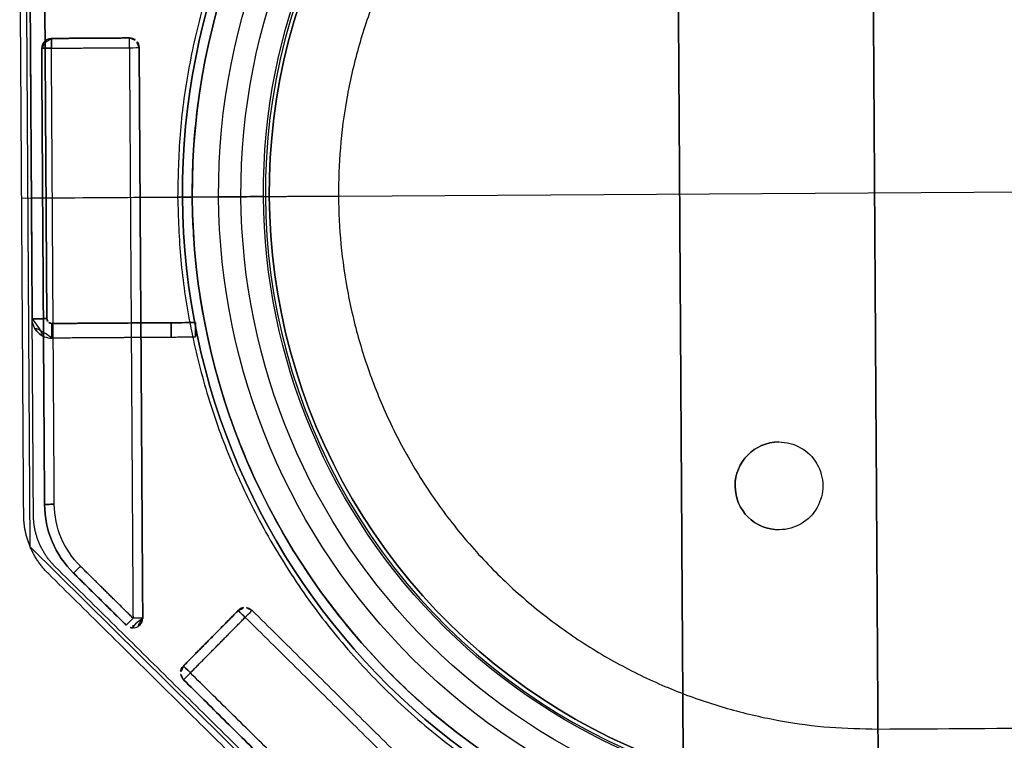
# Model space of a CAD drawing. Header units: metres. Extents: x 7415312 to 7415578, y 5538064 to 5538378.
# Tile 72 of 85: x 7415518.715 to 7415518.917, y 5538302.428 to 5538302.575. Entities that reach past the tile are written whole.
import ezdxf

# ---------------------------------------------------------------- set-up
doc = ezdxf.new("R2010")
doc.units = ezdxf.units.M
doc.header["$MEASUREMENT"] = 0
doc.layers.add('LL_mala_architektura', color=7, linetype='Continuous', lineweight=30, true_color=0x000000)
doc.layers.add('Výchozí$A20 - 3111$Vrstva 01', color=7, linetype='Continuous', true_color=0xe6ce81)
doc.layers.add('Výchozí$A20 - 3111$Vrstva 02', color=254, linetype='Continuous', true_color=0xbebebe)

msp = doc.modelspace()

# ---------------------------------------------------------------- linework, layer by layer
at = {"layer": 'LL_mala_architektura', "elevation": -266.7840000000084}
msp.add_lwpolyline([(7415519.688885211, 5538302.473332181), (7415519.588358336, 5538302.371525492), (7415518.819299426, 5538302.366660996), (7415518.717492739, 5538302.467187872), (7415518.716587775, 5538302.610259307), (7415518.817114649, 5538302.712065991), (7415519.58617356, 5538302.716930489), (7415519.687980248, 5538302.616403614), (7415519.688885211, 5538302.473332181)], dxfattribs=at)
at = {"layer": 'Výchozí$A20 - 3111$Vrstva 01', "extrusion": (0, 0, -1)}
for centre, radius, start, end in [((-7415518.72184479, 5538302.569459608, 266.9160000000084), 0.001999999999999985, 359.6375974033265, 89.63759740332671), ((-7415518.737844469, 5538302.56956081, 266.9160000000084), 0.002, 89.63759740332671, 179.6375974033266), ((-7415518.740436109, 5538302.476031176, 266.9160000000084), 0.01999999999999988, 314.6375985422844, 359.637594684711), ((-7415518.740436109, 5538302.476031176, 266.9140000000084), 0.01799999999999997, 314.6375918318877, 359.6375943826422), ((-7415518.740436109, 5538302.476031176, 267.6740000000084), 0.01799999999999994, 314.6375918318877, 359.6375943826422), ((-7415518.761599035, 5538302.452735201, 266.9160000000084), 0.002, 44.63760221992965, 134.6375644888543), ((-7415518.73858451, 5538302.452563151, 266.9160000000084), 0.002000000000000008, 179.6375974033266, 314.6376022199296), ((-7415518.73858451, 5538302.452563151, 267.6720000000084), 0.002, 179.6375974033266, 269.6375974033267), ((-7415518.73858451, 5538302.452563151, 267.6720000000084), 0.002000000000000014, 269.6375974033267, 314.6376022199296), ((-7415518.750357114, 5538302.441350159, 266.9160000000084), 0.001999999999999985, 314.6376589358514, 44.6375457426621)]:
    msp.add_arc(centre, radius, start, end, dxfattribs=at)
at = {"layer": 'Výchozí$A20 - 3111$Vrstva 01'}
for centre, radius, start, end in [((7415518.72184479, 5538302.569459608, -267.6720000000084), 0.002, 90.36240259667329, 180.3624025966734), ((7415518.737844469, 5538302.56956081, -267.6720000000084), 0.002000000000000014, 0.3624025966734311, 90.36240259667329), ((7415518.740436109, 5538302.476031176, -267.6720000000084), 0.01999999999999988, 180.3624053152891, 225.3624014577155), ((7415518.761599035, 5538302.452735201, -267.6720000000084), 0.002000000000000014, 45.36243551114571, 135.3623977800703), ((7415518.750357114, 5538302.441350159, -267.6720000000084), 0.002, 135.3624542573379, 225.3623410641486)]:
    msp.add_arc(centre, radius, start, end, dxfattribs=at)
at = {"layer": 'Výchozí$A20 - 3111$Vrstva 01', "extrusion": (-0.9999799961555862, -0.006325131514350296, 0)}
for centre, radius, start, end in [((-5491287.650953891, -266.9160000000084, -7450400.875080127), 0.002, 89.99997331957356, 179.9999537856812), ((-5491287.650953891, -267.6720000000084, -7450400.875080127), 0.002, 179.9999537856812, 270.0000266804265), ((-5491287.650953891, -266.9160000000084, -7450400.891080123), 0.002000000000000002, 90, 179.9998777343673)]:
    msp.add_arc(centre, radius, start, end, dxfattribs=at)
at = {"layer": 'Výchozí$A20 - 3111$Vrstva 01', "extrusion": (0.9999799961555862, 0.006325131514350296, 0)}
for centre, radius, start, end in [((5491287.650953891, -267.6720000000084, 7450400.891080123), 0.002, 270, 0.0001222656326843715), ((5491287.533953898, -267.6720000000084, 7450400.891080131), 0.002000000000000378, 179.9999294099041, 224.9999380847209)]:
    msp.add_arc(centre, radius, start, end, dxfattribs=at)
at = {"layer": 'Výchozí$A20 - 3111$Vrstva 01', "extrusion": (0.006325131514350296, -0.9999799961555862, 0)}
for centre, radius, start, end in [((7450400.875080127, -266.9160000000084, -5491287.650953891), 0.001999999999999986, 90, 179.9999466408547), ((7450400.875080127, -267.6720000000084, -5491287.650953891), 0.002, 179.9999466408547, 270), ((7450400.891080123, -267.6720000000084, -5491287.650953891), 0.002, 270.0000800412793, 7.059009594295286e-05), ((7450400.875080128, -266.9160000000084, -5491287.557409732), 0.002, 89.99991995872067, 179.9999199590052), ((7450400.875080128, -267.6720000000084, -5491287.557409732), 0.002, 179.9999199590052, 270.0000800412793), ((7450400.891080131, -266.9160000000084, -5491287.533953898), 0.002, 8.437253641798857e-05, 89.99983991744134)]:
    msp.add_arc(centre, radius, start, end, dxfattribs=at)
at = {"layer": 'Výchozí$A20 - 3111$Vrstva 01', "extrusion": (-0.006325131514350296, 0.9999799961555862, 0)}
for centre, start, end in [((-7450400.891080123, -266.9160000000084, 5491287.650953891), 90.00008004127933, 179.9999294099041), ((-7450400.891080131, -267.6720000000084, 5491287.533953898), 179.9999156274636, 269.9998399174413)]:
    msp.add_arc(centre, 0.002, start, end, dxfattribs=at)
at = {"layer": 'Výchozí$A20 - 3111$Vrstva 01', "extrusion": (-0.7115651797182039, 0.7026200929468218, 4.383992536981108e-15)}
msp.add_arc((-9151155.645345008, -266.9159999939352, -1385302.32476549), 0.002, 0.0001148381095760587, 90.00005336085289, dxfattribs=at)
at = {"layer": 'Výchozí$A20 - 3111$Vrstva 01', "extrusion": (0.7115651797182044, -0.702620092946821, 5.036562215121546e-15)}
msp.add_arc((9151155.645345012, -267.6720000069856, 1385302.3247655), 0.002, 179.9998626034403, 270.0001067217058, dxfattribs=at)
at = {"layer": 'Výchozí$A20 - 3111$Vrstva 01', "extrusion": (0.7026200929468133, 0.7115651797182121, 1.040834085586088e-16)}
msp.add_arc((-1385302.356192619, -267.6720000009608, 9151155.66163789), 0.002, 270.0000667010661, 0.0001017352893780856, dxfattribs=at)
at = {"layer": 'Výchozí$A20 - 3111$Vrstva 01', "extrusion": (-0.7026200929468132, -0.7115651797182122, -1.040834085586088e-16)}
msp.add_arc((1385302.356192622, -266.9160000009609, -9151155.661637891), 0.002000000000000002, 90.00004002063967, 179.999859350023, dxfattribs=at)
at = {"layer": 'Výchozí$A20 - 3111$Vrstva 01', "extrusion": (0.7115651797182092, -0.702620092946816, -8.673617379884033e-17)}
for centre, start, end in [((9151155.661637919, -267.6719999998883, 1385302.356192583), 270.0002668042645, 0.0001116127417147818), ((9151155.645637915, -267.6719999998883, 1385302.356192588), 179.9999104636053, 270.0001067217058)]:
    msp.add_arc(centre, 0.002, start, end, dxfattribs=at)
at = {"layer": 'Výchozí$A20 - 3111$Vrstva 01', "extrusion": (-0.7115651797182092, 0.702620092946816, 8.673617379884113e-17)}
msp.add_arc((-9151155.661637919, -266.9159999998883, -1385302.356192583), 0.002, 90.00026680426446, 179.9998883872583, dxfattribs=at)
at = {"layer": 'Výchozí$A20 - 3111$Vrstva 01', "extrusion": (-0.7115651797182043, 0.7026200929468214, 1.086798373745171e-15)}
msp.add_arc((-9151155.645344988, -266.9159999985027, -1385302.339937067), 0.002, 0.0001092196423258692, 89.99973319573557, dxfattribs=at)
at = {"layer": 'Výchozí$A20 - 3111$Vrstva 01', "extrusion": (-0.7115651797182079, 0.7026200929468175, -3.466469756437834e-15)}
msp.add_arc((-9151155.645345, -267.6720000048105, -1385302.339937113), 0.001999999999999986, 270.0002668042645, 9.529812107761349e-05, dxfattribs=at)
at = {"layer": 'Výchozí$A20 - 3111$Vrstva 01', "extrusion": (-0.7026200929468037, -0.7115651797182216, -1.0408340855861e-16)}
msp.add_arc((1385302.356192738, -267.6720000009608, -9151155.645637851), 0.002, 179.9998556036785, 269.9998132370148, dxfattribs=at)
at = {"layer": 'Výchozí$A20 - 3111$Vrstva 01', "extrusion": (-0.7026200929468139, -0.7115651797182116, -1.040834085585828e-16)}
msp.add_arc((1385302.356192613, -266.9160000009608, -9151155.645637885), 0.002, 89.99997331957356, 179.9998776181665, dxfattribs=at)
at = {"layer": 'Výchozí$A20 - 3111$Vrstva 01', "extrusion": (0.7115651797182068, -0.7026200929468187, -8.67361737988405e-17)}
msp.add_arc((9151155.645637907, -266.9159999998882, 1385302.356192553), 0.001999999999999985, 90.00010672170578, 179.9998769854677, dxfattribs=at)
at = {"layer": 'Výchozí$A20 - 3111$Vrstva 01'}
for points in [[(7415518.72183214, 5538302.571459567, -266.9160000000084), (7415518.72183214, 5538302.571459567, -267.2940000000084), (7415518.72183214, 5538302.571459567, -267.6720000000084)], [(7415518.737831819, 5538302.57156077, -266.9160000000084), (7415518.72983198, 5538302.571510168, -266.9160000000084), (7415518.72183214, 5538302.571459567, -266.9160000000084)], [(7415518.72183214, 5538302.571459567, -267.6720000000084), (7415518.72983198, 5538302.571510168, -267.6720000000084), (7415518.737831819, 5538302.57156077, -267.6720000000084)], [(7415518.737831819, 5538302.57156077, -267.6720000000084), (7415518.737831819, 5538302.57156077, -267.2940000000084), (7415518.737831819, 5538302.57156077, -266.9160000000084)], [(7415518.719844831, 5538302.569446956, -267.6720000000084), (7415518.719844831, 5538302.569446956, -267.2940000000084), (7415518.719844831, 5538302.569446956, -266.9160000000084)], [(7415518.719844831, 5538302.569446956, -266.9160000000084), (7415518.720140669, 5538302.522675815, -266.9160000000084), (7415518.720436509, 5538302.475904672, -266.9160000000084)], [(7415518.720436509, 5538302.475904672, -267.6720000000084), (7415518.720140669, 5538302.522675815, -267.6720000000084), (7415518.719844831, 5538302.569446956, -267.6720000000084)], [(7415518.72184479, 5538302.569459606, -267.6740000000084), (7415518.729844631, 5538302.569510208, -267.6740000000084), (7415518.73784447, 5538302.569560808, -267.6740000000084)], [(7415518.72184479, 5538302.569459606, -266.9140000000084), (7415518.729844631, 5538302.569510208, -266.9140000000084), (7415518.73784447, 5538302.569560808, -266.9140000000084)], [(7415518.72243647, 5538302.475917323, -267.6740000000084), (7415518.72214063, 5538302.522688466, -267.6740000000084), (7415518.72184479, 5538302.569459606, -267.6740000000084)], [(7415518.72243647, 5538302.475917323, -266.9140000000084), (7415518.72214063, 5538302.522688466, -266.9140000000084), (7415518.72184479, 5538302.569459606, -266.9140000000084)], [(7415518.73784447, 5538302.569560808, -267.6740000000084), (7415518.738214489, 5538302.51106198, -267.6740000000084), (7415518.73858451, 5538302.452563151, -267.6740000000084)], [(7415518.73784447, 5538302.569560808, -266.9140000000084), (7415518.738214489, 5538302.51106198, -266.9140000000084), (7415518.73858451, 5538302.452563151, -266.9140000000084)], [(7415518.739844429, 5538302.569573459, -266.9160000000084), (7415518.739844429, 5538302.569573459, -267.2940000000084), (7415518.739844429, 5538302.569573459, -267.6720000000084)], [(7415518.74058447, 5538302.452575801, -266.9160000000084), (7415518.740214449, 5538302.511074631, -266.9160000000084), (7415518.739844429, 5538302.569573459, -266.9160000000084)], [(7415518.739844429, 5538302.569573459, -267.6720000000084), (7415518.740214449, 5538302.511074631, -267.6720000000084), (7415518.74058447, 5538302.452575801, -267.6720000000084)], [(7415518.720436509, 5538302.475904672, -266.9160000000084), (7415518.720436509, 5538302.475904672, -267.2940000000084), (7415518.720436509, 5538302.475904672, -267.6720000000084)], [(7415518.73858451, 5538302.452563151, -266.9140000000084), (7415518.733186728, 5538302.457893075, -266.9140000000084), (7415518.727788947, 5538302.463223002, -266.9140000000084)], [(7415518.73858451, 5538302.452563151, -267.6740000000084), (7415518.733186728, 5538302.457893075, -267.6740000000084), (7415518.727788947, 5538302.463223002, -267.6740000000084)], [(7415518.726383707, 5538302.461799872, -267.6720000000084), (7415518.726383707, 5538302.461799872, -267.2940000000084), (7415518.726383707, 5538302.461799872, -266.9160000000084)], [(7415518.726383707, 5538302.461799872, -266.9160000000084), (7415518.731781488, 5538302.456469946, -266.9160000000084), (7415518.737179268, 5538302.45114002, -266.9160000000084)], [(7415518.737179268, 5538302.45114002, -267.6720000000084), (7415518.731781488, 5538302.456469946, -267.6720000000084), (7415518.726383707, 5538302.461799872, -267.6720000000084)], [(7415518.760175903, 5538302.454140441, -266.9160000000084), (7415518.754554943, 5538302.448447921, -266.9160000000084), (7415518.74893398, 5538302.442755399, -266.9160000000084)], [(7415518.74893398, 5538302.442755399, -267.6720000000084), (7415518.754554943, 5538302.448447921, -267.6720000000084), (7415518.760175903, 5538302.454140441, -267.6720000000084)], [(7415518.760175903, 5538302.454140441, -267.6720000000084), (7415518.760175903, 5538302.454140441, -267.2940000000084), (7415518.760175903, 5538302.454140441, -266.9160000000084)], [(7415518.763004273, 5538302.454158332, -266.9160000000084), (7415518.763004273, 5538302.454158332, -267.2940000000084), (7415518.763004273, 5538302.454158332, -267.6720000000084)], [(7415518.8462574, 5538302.371951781, -266.9160000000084), (7415518.804630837, 5538302.413055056, -266.9160000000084), (7415518.763004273, 5538302.454158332, -266.9160000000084)], [(7415518.763004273, 5538302.454158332, -267.6720000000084), (7415518.804630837, 5538302.413055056, -267.6720000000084), (7415518.8462574, 5538302.371951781, -267.6720000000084)], [(7415518.737179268, 5538302.45114002, -266.9160000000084), (7415518.737179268, 5538302.45114002, -267.2940000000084), (7415518.737179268, 5538302.45114002, -267.6720000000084)], [(7415518.74058447, 5538302.452575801, -267.6720000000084), (7415518.74058447, 5538302.452575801, -267.2940000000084), (7415518.74058447, 5538302.452575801, -266.9160000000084)], [(7415518.750357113, 5538302.441350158, -267.6740000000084), (7415518.755978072, 5538302.447042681, -267.6740000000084), (7415518.761599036, 5538302.452735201, -267.6740000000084)], [(7415518.750357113, 5538302.441350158, -266.9140000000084), (7415518.755978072, 5538302.447042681, -266.9140000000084), (7415518.761599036, 5538302.452735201, -266.9140000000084)], [(7415518.761599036, 5538302.452735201, -267.6740000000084), (7415518.803225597, 5538302.411631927, -267.6740000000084), (7415518.84485216, 5538302.370528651, -267.6740000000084)], [(7415518.761599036, 5538302.452735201, -266.9140000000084), (7415518.803225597, 5538302.411631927, -266.9140000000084), (7415518.84485216, 5538302.370528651, -266.9140000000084)], [(7415518.74893398, 5538302.442755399, -266.9160000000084), (7415518.74893398, 5538302.442755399, -267.2940000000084), (7415518.74893398, 5538302.442755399, -267.6720000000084)], [(7415518.816919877, 5538302.375624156, -267.6740000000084), (7415518.783638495, 5538302.408487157, -267.6740000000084), (7415518.750357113, 5538302.441350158, -267.6740000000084)], [(7415518.816919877, 5538302.375624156, -266.9140000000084), (7415518.783638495, 5538302.408487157, -266.9140000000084), (7415518.750357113, 5538302.441350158, -266.9140000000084)], [(7415518.748951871, 5538302.439927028, -267.6720000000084), (7415518.748951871, 5538302.439927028, -267.2940000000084), (7415518.748951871, 5538302.439927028, -266.9160000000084)], [(7415518.748951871, 5538302.439927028, -266.9160000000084), (7415518.782233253, 5538302.407064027, -266.9160000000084), (7415518.815514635, 5538302.374201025, -266.9160000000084)], [(7415518.815514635, 5538302.374201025, -267.6720000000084), (7415518.782233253, 5538302.407064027, -267.6720000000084), (7415518.748951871, 5538302.439927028, -267.6720000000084)]]:
    msp.add_open_spline(points, degree=2, dxfattribs=at)
at = {"layer": 'Výchozí$A20 - 3111$Vrstva 02'}
for p, q in [((7415518.715746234, 5538302.538715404, -266.7840000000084), (7415519.689726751, 5538302.544876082, -266.7840000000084)), ((7415518.715746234, 5538302.538715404, -266.7870000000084), (7415519.689726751, 5538302.544876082, -266.7870000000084)), ((7415518.780744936, 5538302.539126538, -267.6740000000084), (7415518.717746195, 5538302.538728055, -267.6740000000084)), ((7415518.780744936, 5538302.539126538, -267.6770000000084), (7415518.717746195, 5538302.538728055, -267.6770000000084)), ((7415518.750745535, 5538302.538936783, -266.9100000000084), (7415518.717746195, 5538302.538728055, -266.9100000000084)), ((7415518.750745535, 5538302.538936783, -266.9130000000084), (7415518.717746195, 5538302.538728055, -266.9130000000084)), ((7415518.750745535, 5538302.538936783, -267.7370000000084), (7415518.747745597, 5538302.538917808, -267.7370000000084)), ((7415518.750745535, 5538302.538936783, -267.6770000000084), (7415518.747745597, 5538302.538917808, -267.6770000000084))]:
    msp.add_line(p, q, dxfattribs=at)
at = {"layer": 'Výchozí$A20 - 3111$Vrstva 02', "extrusion": (0, 0, -1)}
for centre, radius, start, end in [((-7415518.890742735, 5538302.539822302, 266.9130000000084), 0.1420000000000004, 359.6375981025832, 89.63759434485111), ((-7415518.890742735, 5538302.539822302, 266.9130000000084), 0.1420000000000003, 89.63759434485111, 179.637590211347), ((-7415518.890742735, 5538302.539822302, 266.9130000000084), 0.1400000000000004, 359.6375981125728, 89.6375943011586), ((-7415518.890742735, 5538302.539822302, 266.9130000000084), 0.1400000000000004, 89.6375943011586, 179.6375904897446), ((-7415518.890737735, 5538302.539822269, 266.9190000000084), 0.1346000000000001, 359.6375945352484, 89.63759453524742), ((-7415518.890747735, 5538302.539822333, 266.9190000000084), 0.1346, 89.63759413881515, 269.6375949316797), ((-7415518.890737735, 5538302.539822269, 266.9144000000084), 0.1299999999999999, 359.6375948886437, 89.63759447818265), ((-7415518.890737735, 5538302.539822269, 266.9236000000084), 0.1299999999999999, 359.6375948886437, 89.63759447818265), ((-7415518.890747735, 5538302.539822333, 266.9144000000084), 0.1299999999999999, 89.63759365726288, 269.6375948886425), ((-7415518.890747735, 5538302.539822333, 266.9236000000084), 0.1299999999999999, 89.63759365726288, 269.6375948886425), ((-7415518.890737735, 5538302.539822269, 266.9190000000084), 0.1253999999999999, 359.6375944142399, 89.6375939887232), ((-7415518.890737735, 5538302.539822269, 266.9190000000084), 0.1253999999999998, 359.6375944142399, 89.6375939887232), ((-7415518.890747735, 5538302.539822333, 266.9190000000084), 0.1253999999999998, 89.63759356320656, 269.6375939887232), ((-7415518.890747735, 5538302.539822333, 266.9190000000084), 0.1253999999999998, 89.63759356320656, 269.6375939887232), ((-7415518.890737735, 5538302.539822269, 266.9140000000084), 0.1242, 269.6375940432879, 89.63759404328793), ((-7415518.890747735, 5538302.539822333, 266.9140000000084), 0.1242, 89.63759404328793, 269.6375949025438), ((-7415518.890742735, 5538302.539822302, 266.9130000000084), 0.1400000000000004, 179.6375981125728, 269.6375943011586), ((-7415518.890742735, 5538302.539822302, 266.9130000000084), 0.1420000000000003, 179.6375984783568, 269.6375943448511), ((-7415518.890742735, 5538302.539822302, 266.9130000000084), 0.1420000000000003, 269.6375943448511, 359.637590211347), ((-7415518.890742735, 5538302.539822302, 266.9130000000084), 0.1400000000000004, 269.6375943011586, 359.6375901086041), ((-7415518.890737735, 5538302.539822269, 266.9190000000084), 0.1346, 269.6375941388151, 359.6375945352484), ((-7415518.890737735, 5538302.539822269, 266.9144000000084), 0.1299999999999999, 269.6375940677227, 359.6375948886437), ((-7415518.890737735, 5538302.539822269, 266.9236000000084), 0.1299999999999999, 269.6375940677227, 359.6375948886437), ((-7415518.890737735, 5538302.539822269, 266.9190000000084), 0.1253999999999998, 269.6375944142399, 359.6375944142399), ((-7415518.721902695, 5538302.513998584, 266.7885000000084), 0.0009999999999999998, 269.6376239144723, 359.6375705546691), ((-7415518.721902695, 5538302.513998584, 266.9100000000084), 0.004000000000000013, 269.6375839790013, 359.6375839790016), ((-7415518.871122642, 5538302.479696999, 267.7290000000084), 0.008999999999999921, 269.6376003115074, 89.63758845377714), ((-7415518.871122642, 5538302.479696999, 267.7290000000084), 0.008999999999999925, 89.63758845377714, 269.6376003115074), ((-7415518.871122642, 5538302.479696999, 267.7320000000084), 0.008999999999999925, 89.63758845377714, 269.6376003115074)]:
    msp.add_arc(centre, radius, start, end, dxfattribs=at)
at = {"layer": 'Výchozí$A20 - 3111$Vrstva 02'}
for centre, radius, start, end in [((7415518.890742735, 5538302.539822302, -266.9330000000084), 0.1420000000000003, 90.3624056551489, 180.3624018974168), ((7415518.890742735, 5538302.539822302, -266.9330000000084), 0.1420000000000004, 0.3624097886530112, 90.3624056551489), ((7415518.890742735, 5538302.539822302, -266.9330000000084), 0.1400000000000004, 90.36240569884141, 180.3624018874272), ((7415518.890742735, 5538302.539822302, -266.9330000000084), 0.1400000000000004, 0.362409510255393, 90.36240569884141), ((7415518.890737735, 5538302.539822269, -267.6740000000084), 0.125, 90.36240542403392, 270.3624058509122), ((7415518.890737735, 5538302.539822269, -266.9140000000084), 0.125, 90.36240542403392, 270.3624058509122), ((7415518.890737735, 5538302.539822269, -267.6730000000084), 0.1242, 90.36240595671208, 270.3624059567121), ((7415518.890747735, 5538302.539822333, -267.6740000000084), 0.125, 270.362405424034, 90.36240585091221), ((7415518.890747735, 5538302.539822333, -266.9140000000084), 0.125, 270.362405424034, 90.36240585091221), ((7415518.890747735, 5538302.539822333, -267.6730000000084), 0.1242, 270.3624050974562, 90.36240595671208), ((7415518.890742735, 5538302.539822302, -266.9330000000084), 0.1400000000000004, 270.3624056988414, 0.3624018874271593), ((7415518.890742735, 5538302.539822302, -266.9330000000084), 0.1420000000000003, 270.3624056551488, 0.362401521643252), ((7415518.890742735, 5538302.539822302, -266.9330000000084), 0.1420000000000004, 180.362409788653, 270.3624056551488), ((7415518.890742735, 5538302.539822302, -266.9330000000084), 0.1400000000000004, 180.3624098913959, 270.3624056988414), ((7415518.721902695, 5538302.513998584, -266.7885000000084), 0.003999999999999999, 180.3624160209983, 270.3624160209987), ((7415518.721902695, 5538302.513998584, -266.9100000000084), 0.001000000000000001, 180.3624294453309, 270.3623760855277), ((7415518.871122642, 5538302.479696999, -267.7320000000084), 0.008999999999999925, 90.36241154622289, 270.3623996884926)]:
    msp.add_arc(centre, radius, start, end, dxfattribs=at)
at = {"layer": 'Výchozí$A20 - 3111$Vrstva 02', "extrusion": (0.006325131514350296, -0.9999799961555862, 0)}
for centre, radius, start, end in [((7450400.91378223, -266.9190000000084, -5491287.62024888), 0.00460000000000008, 179.9999565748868, 3.849563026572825e-05), ((7450400.91378223, -266.9190000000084, -5491287.62024888), 0.00460000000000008, 3.849563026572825e-05, 179.9999565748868), ((7450400.899272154, -266.7935000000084, -5491287.594493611), 0.004999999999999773, 3.69694833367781e-05, 89.99993596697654), ((7450400.89927214, -266.7935000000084, -5491287.591493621), 0.004999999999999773, 4.528220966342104e-05, 89.99996798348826)]:
    msp.add_arc(centre, radius, start, end, dxfattribs=at)
at = {"layer": 'Výchozí$A20 - 3111$Vrstva 02'}
for points, weights in [([(7415518.889838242, 5538302.68281944, -267.7370000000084), (7415518.746851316, 5538302.681915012, -267.7370000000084), (7415518.74774553, 5538302.538928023, -267.7370000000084)], [1, 0.707132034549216, 1]), ([(7415518.889838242, 5538302.68281944, -267.6770000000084), (7415518.746851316, 5538302.681915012, -267.6770000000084), (7415518.74774553, 5538302.538928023, -267.6770000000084)], [1, 0.707132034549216, 1]), ([(7415518.889838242, 5538302.68281944, -267.7070000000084), (7415518.746851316, 5538302.681915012, -267.7070000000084), (7415518.74774553, 5538302.538928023, -267.7070000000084)], [1, 0.707132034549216, 1]), ([(7415518.750745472, 5538302.538946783, -267.7370000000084), (7415518.74987002, 5538302.678934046, -267.7370000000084), (7415518.889857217, 5538302.6798195, -267.7370000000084)], [1, 0.7071320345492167, 1]), ([(7415518.750745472, 5538302.538946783, -267.6770000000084), (7415518.74987002, 5538302.678934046, -267.6770000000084), (7415518.889857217, 5538302.6798195, -267.6770000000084)], [1, 0.7071320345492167, 1]), ([(7415518.750745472, 5538302.538946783, -267.7070000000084), (7415518.74987002, 5538302.678934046, -267.7070000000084), (7415518.889857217, 5538302.6798195, -267.7070000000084)], [1, 0.7071320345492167, 1]), ([(7415518.747745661, 5538302.538907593, -267.7370000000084), (7415518.748660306, 5538302.395920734, -267.7370000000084), (7415518.891647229, 5538302.396825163, -267.7370000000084)], [1, 0.7071320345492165, 1]), ([(7415518.747745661, 5538302.538907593, -267.6770000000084), (7415518.748660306, 5538302.395920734, -267.6770000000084), (7415518.891647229, 5538302.396825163, -267.6770000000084)], [1, 0.7071320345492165, 1]), ([(7415518.747745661, 5538302.538907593, -267.7070000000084), (7415518.748660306, 5538302.395920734, -267.7070000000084), (7415518.891647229, 5538302.396825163, -267.7070000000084)], [1, 0.7071320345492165, 1]), ([(7415518.891628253, 5538302.399825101, -267.7370000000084), (7415518.751641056, 5538302.398939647, -267.7370000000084), (7415518.750745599, 5538302.538926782, -267.7370000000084)], [1, 0.7071320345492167, 1]), ([(7415518.891628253, 5538302.399825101, -267.6770000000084), (7415518.751641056, 5538302.398939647, -267.6770000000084), (7415518.750745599, 5538302.538926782, -267.6770000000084)], [1, 0.7071320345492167, 1]), ([(7415518.891628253, 5538302.399825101, -267.7070000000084), (7415518.751641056, 5538302.398939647, -267.7070000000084), (7415518.750745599, 5538302.538926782, -267.7070000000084)], [1, 0.7071320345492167, 1]), ([(7415518.721212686, 5538302.461696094, -266.7840000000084), (7415518.716202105, 5538302.466643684, -266.7840000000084), (7415518.716157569, 5538302.473685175, -266.7840000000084)], [1, 0.9238795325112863, 1]), ([(7415518.721212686, 5538302.461696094, -266.7870000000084), (7415518.716202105, 5538302.466643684, -266.7870000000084), (7415518.716157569, 5538302.473685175, -266.7870000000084)], [1, 0.9238795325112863, 1]), ([(7415518.721212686, 5538302.461696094, -266.7855000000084), (7415518.716202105, 5538302.466643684, -266.7855000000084), (7415518.716157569, 5538302.473685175, -266.7855000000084)], [1, 0.9238795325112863, 1]), ([(7415518.722617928, 5538302.463119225, -266.9100000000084), (7415518.718196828, 5538302.467484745, -266.9100000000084), (7415518.718157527, 5538302.473697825, -266.9100000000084)], [1, 0.9238795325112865, 1]), ([(7415518.722617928, 5538302.463119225, -266.9130000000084), (7415518.718196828, 5538302.467484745, -266.9130000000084), (7415518.718157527, 5538302.473697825, -266.9130000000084)], [1, 0.9238795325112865, 1]), ([(7415518.722617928, 5538302.463119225, -266.9115000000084), (7415518.718196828, 5538302.467484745, -266.9115000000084), (7415518.718157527, 5538302.473697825, -266.9115000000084)], [1, 0.9238795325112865, 1]), ([(7415518.722617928, 5538302.463119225, -267.6740000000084), (7415518.718196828, 5538302.467484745, -267.6740000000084), (7415518.718157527, 5538302.473697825, -267.6740000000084)], [1, 0.9238795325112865, 1]), ([(7415518.722617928, 5538302.463119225, -267.6770000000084), (7415518.718196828, 5538302.467484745, -267.6770000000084), (7415518.718157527, 5538302.473697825, -267.6770000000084)], [1, 0.9238795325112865, 1]), ([(7415518.722617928, 5538302.463119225, -267.6755000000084), (7415518.718196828, 5538302.467484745, -267.6755000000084), (7415518.718157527, 5538302.473697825, -267.6755000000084)], [1, 0.9238795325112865, 1])]:
    msp.add_rational_spline(points, weights, degree=2, dxfattribs=at)
for points, weights, knots in [([(7415518.891628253, 5538302.399825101, -266.9100000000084), (7415519.031625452, 5538302.400710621, -266.9100000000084), (7415519.030739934, 5538302.54070782, -266.9100000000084), (7415519.029854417, 5538302.680705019, -266.9100000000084), (7415518.889857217, 5538302.6798195, -266.9100000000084), (7415518.749860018, 5538302.678933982, -266.9100000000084), (7415518.750745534, 5538302.538936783, -266.9100000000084), (7415518.751631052, 5538302.398939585, -266.9100000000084), (7415518.891628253, 5538302.399825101, -266.9100000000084)], [1, 0.7071067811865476, 1, 0.7071067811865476, 1, 0.7071067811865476, 1, 0.7071067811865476, 1], [-1477.064186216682, -1477.064186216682, -1477.064186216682, -1257.152700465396, -1257.152700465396, -1037.241214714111, -1037.241214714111, -817.3297289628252, -817.3297289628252, -597.4182432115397, -597.4182432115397, -597.4182432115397]), ([(7415518.891628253, 5538302.399825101, -266.9130000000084), (7415519.031625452, 5538302.400710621, -266.9130000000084), (7415519.030739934, 5538302.54070782, -266.9130000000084), (7415519.029854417, 5538302.680705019, -266.9130000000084), (7415518.889857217, 5538302.6798195, -266.9130000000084), (7415518.749860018, 5538302.678933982, -266.9130000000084), (7415518.750745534, 5538302.538936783, -266.9130000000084), (7415518.751631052, 5538302.398939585, -266.9130000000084), (7415518.891628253, 5538302.399825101, -266.9130000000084)], [1, 0.7071067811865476, 1, 0.7071067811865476, 1, 0.7071067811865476, 1, 0.7071067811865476, 1], [-1477.064186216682, -1477.064186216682, -1477.064186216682, -1257.152700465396, -1257.152700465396, -1037.241214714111, -1037.241214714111, -817.3297289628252, -817.3297289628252, -597.4182432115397, -597.4182432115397, -597.4182432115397]), ([(7415518.891628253, 5538302.399825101, -266.9115000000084), (7415519.031625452, 5538302.400710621, -266.9115000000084), (7415519.030739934, 5538302.54070782, -266.9115000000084), (7415519.029854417, 5538302.680705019, -266.9115000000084), (7415518.889857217, 5538302.6798195, -266.9115000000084), (7415518.749860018, 5538302.678933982, -266.9115000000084), (7415518.750745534, 5538302.538936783, -266.9115000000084), (7415518.751631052, 5538302.398939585, -266.9115000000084), (7415518.891628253, 5538302.399825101, -266.9115000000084)], [1, 0.7071067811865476, 1, 0.7071067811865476, 1, 0.7071067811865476, 1, 0.7071067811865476, 1], [-1477.064186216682, -1477.064186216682, -1477.064186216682, -1257.152700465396, -1257.152700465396, -1037.241214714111, -1037.241214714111, -817.3297289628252, -817.3297289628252, -597.4182432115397, -597.4182432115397, -597.4182432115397]), ([(7415518.890046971, 5538302.649820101, -267.6740000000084), (7415518.780049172, 5538302.649124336, -267.6740000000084), (7415518.780744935, 5538302.539126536, -267.6740000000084), (7415518.781440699, 5538302.429128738, -267.6740000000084), (7415518.891438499, 5538302.429824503, -267.6740000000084)], [1, 0.7071067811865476, 1, 0.7071067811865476, 1], [1156.262126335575, 1156.262126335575, 1156.262126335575, 1329.049722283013, 1329.049722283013, 1501.837318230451, 1501.837318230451, 1501.837318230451]), ([(7415518.890046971, 5538302.649820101, -267.6770000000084), (7415518.780049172, 5538302.649124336, -267.6770000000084), (7415518.780744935, 5538302.539126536, -267.6770000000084), (7415518.781440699, 5538302.429128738, -267.6770000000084), (7415518.891438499, 5538302.429824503, -267.6770000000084)], [1, 0.7071067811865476, 1, 0.7071067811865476, 1], [1156.262126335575, 1156.262126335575, 1156.262126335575, 1329.049722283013, 1329.049722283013, 1501.837318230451, 1501.837318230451, 1501.837318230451]), ([(7415518.890046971, 5538302.649820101, -267.6755000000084), (7415518.780049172, 5538302.649124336, -267.6755000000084), (7415518.780744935, 5538302.539126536, -267.6755000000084), (7415518.781440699, 5538302.429128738, -267.6755000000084), (7415518.891438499, 5538302.429824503, -267.6755000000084)], [1, 0.7071067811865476, 1, 0.7071067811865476, 1], [1156.262126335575, 1156.262126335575, 1156.262126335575, 1329.049722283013, 1329.049722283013, 1501.837318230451, 1501.837318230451, 1501.837318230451])]:
    msp.add_rational_spline(points, weights, degree=2, knots=knots, dxfattribs=at)
for points in [[(7415518.891628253, 5538302.399825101, -267.7320000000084), (7415518.890742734, 5538302.539822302, -267.7320000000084), (7415518.889857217, 5538302.6798195, -267.7320000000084)], [(7415518.889857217, 5538302.6798195, -267.7290000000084), (7415518.890742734, 5538302.539822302, -267.7290000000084), (7415518.891628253, 5538302.399825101, -267.7290000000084)], [(7415518.849894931, 5538302.67373069, -267.7320000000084), (7415518.850743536, 5538302.539569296, -267.7320000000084), (7415518.851592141, 5538302.405407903, -267.7320000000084)], [(7415518.851592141, 5538302.405407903, -267.7290000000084), (7415518.850743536, 5538302.539569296, -267.7290000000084), (7415518.849894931, 5538302.67373069, -267.7290000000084)], [(7415518.716157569, 5538302.473685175, -266.7840000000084), (7415518.715746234, 5538302.538715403, -266.7840000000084), (7415518.715334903, 5538302.603745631, -266.7840000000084)], [(7415518.716157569, 5538302.473685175, -266.7870000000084), (7415518.715746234, 5538302.538715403, -266.7870000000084), (7415518.715334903, 5538302.603745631, -266.7870000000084)], [(7415518.716157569, 5538302.473685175, -266.7855000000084), (7415518.715746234, 5538302.538715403, -266.7855000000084), (7415518.715334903, 5538302.603745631, -266.7855000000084)], [(7415518.717334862, 5538302.603758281, -266.7885000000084), (7415518.717618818, 5538302.558865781, -266.7885000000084), (7415518.717902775, 5538302.513973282, -266.7885000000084)], [(7415518.717902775, 5538302.513973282, -266.9100000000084), (7415518.717618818, 5538302.558865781, -266.9100000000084), (7415518.717334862, 5538302.603758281, -266.9100000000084)], [(7415518.718157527, 5538302.473697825, -266.9100000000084), (7415518.717746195, 5538302.538728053, -266.9100000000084), (7415518.717334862, 5538302.603758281, -266.9100000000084)], [(7415518.718157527, 5538302.473697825, -266.9130000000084), (7415518.717746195, 5538302.538728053, -266.9130000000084), (7415518.717334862, 5538302.603758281, -266.9130000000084)], [(7415518.718157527, 5538302.473697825, -266.9115000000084), (7415518.717746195, 5538302.538728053, -266.9115000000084), (7415518.717334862, 5538302.603758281, -266.9115000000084)], [(7415518.718157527, 5538302.473697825, -267.6740000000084), (7415518.717746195, 5538302.538728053, -267.6740000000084), (7415518.717334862, 5538302.603758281, -267.6740000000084)], [(7415518.718157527, 5538302.473697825, -267.6770000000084), (7415518.717746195, 5538302.538728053, -267.6770000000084), (7415518.717334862, 5538302.603758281, -267.6770000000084)], [(7415518.718157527, 5538302.473697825, -267.6755000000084), (7415518.717746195, 5538302.538728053, -267.6755000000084), (7415518.717334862, 5538302.603758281, -267.6755000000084)], [(7415518.720902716, 5538302.513992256, -266.7885000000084), (7415518.720618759, 5538302.558884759, -266.7885000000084), (7415518.720334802, 5538302.603777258, -266.7885000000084)], [(7415518.720334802, 5538302.603777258, -266.9100000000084), (7415518.720618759, 5538302.558884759, -266.9100000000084), (7415518.720902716, 5538302.513992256, -266.9100000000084)], [(7415518.715746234, 5538302.538715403, -266.7840000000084), (7415518.715746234, 5538302.538715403, -266.7855000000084), (7415518.715746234, 5538302.538715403, -266.7870000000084)], [(7415518.717746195, 5538302.538728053, -267.6740000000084), (7415518.717746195, 5538302.538728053, -267.6755000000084), (7415518.717746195, 5538302.538728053, -267.6770000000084)], [(7415518.717746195, 5538302.538728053, -266.9100000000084), (7415518.717746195, 5538302.538728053, -266.9115000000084), (7415518.717746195, 5538302.538728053, -266.9130000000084)], [(7415518.74774553, 5538302.538928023, -267.7370000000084), (7415518.74774553, 5538302.538928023, -267.7070000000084), (7415518.74774553, 5538302.538928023, -267.6770000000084)], [(7415518.74774553, 5538302.538928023, -267.7370000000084), (7415518.747745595, 5538302.538917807, -267.7370000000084), (7415518.747745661, 5538302.538907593, -267.7370000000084)], [(7415518.74774553, 5538302.538928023, -267.6770000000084), (7415518.747745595, 5538302.538917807, -267.6770000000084), (7415518.747745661, 5538302.538907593, -267.6770000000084)], [(7415518.74774553, 5538302.538928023, -267.7070000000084), (7415518.747745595, 5538302.538917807, -267.7070000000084), (7415518.747745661, 5538302.538907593, -267.7070000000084)], [(7415518.747745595, 5538302.538917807, -267.7370000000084), (7415518.747745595, 5538302.538917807, -267.7070000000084), (7415518.747745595, 5538302.538917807, -267.6770000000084)], [(7415518.747745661, 5538302.538907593, -267.7370000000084), (7415518.747745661, 5538302.538907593, -267.7070000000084), (7415518.747745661, 5538302.538907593, -267.6770000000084)], [(7415518.748745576, 5538302.538924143, -266.9330000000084), (7415518.748745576, 5538302.538924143, -266.9230000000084), (7415518.748745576, 5538302.538924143, -266.9130000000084)], [(7415518.748745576, 5538302.538924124, -266.9130000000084), (7415518.748745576, 5538302.538924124, -266.9230000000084), (7415518.748745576, 5538302.538924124, -266.9330000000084)], [(7415518.748745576, 5538302.538924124, -266.9130000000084), (7415518.749745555, 5538302.538930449, -266.9130000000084), (7415518.750745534, 5538302.538936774, -266.9130000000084)], [(7415518.750745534, 5538302.538936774, -266.9330000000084), (7415518.749745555, 5538302.538930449, -266.9330000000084), (7415518.748745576, 5538302.538924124, -266.9330000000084)], [(7415518.750745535, 5538302.538936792, -266.9330000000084), (7415518.749745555, 5538302.538930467, -266.9330000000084), (7415518.748745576, 5538302.538924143, -266.9330000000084)], [(7415518.750745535, 5538302.538936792, -266.9130000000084), (7415518.749745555, 5538302.538930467, -266.9130000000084), (7415518.748745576, 5538302.538924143, -266.9130000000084)], [(7415518.750745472, 5538302.538946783, -267.7370000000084), (7415518.750745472, 5538302.538946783, -267.7070000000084), (7415518.750745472, 5538302.538946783, -267.6770000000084)], [(7415518.750745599, 5538302.538926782, -267.7370000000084), (7415518.750745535, 5538302.538936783, -267.7370000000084), (7415518.750745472, 5538302.538946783, -267.7370000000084)], [(7415518.750745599, 5538302.538926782, -267.6770000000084), (7415518.750745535, 5538302.538936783, -267.6770000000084), (7415518.750745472, 5538302.538946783, -267.6770000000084)], [(7415518.750745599, 5538302.538926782, -267.7070000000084), (7415518.750745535, 5538302.538936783, -267.7070000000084), (7415518.750745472, 5538302.538946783, -267.7070000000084)], [(7415518.750745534, 5538302.538936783, -266.9100000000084), (7415518.750745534, 5538302.538936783, -266.9115000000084), (7415518.750745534, 5538302.538936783, -266.9130000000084)], [(7415518.750745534, 5538302.538936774, -266.9130000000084), (7415518.750745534, 5538302.538936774, -266.9230000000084), (7415518.750745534, 5538302.538936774, -266.9330000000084)], [(7415518.750745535, 5538302.538936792, -266.9330000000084), (7415518.750745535, 5538302.538936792, -266.9230000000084), (7415518.750745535, 5538302.538936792, -266.9130000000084)], [(7415518.750745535, 5538302.538936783, -267.7370000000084), (7415518.750745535, 5538302.538936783, -267.7070000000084), (7415518.750745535, 5538302.538936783, -267.6770000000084)], [(7415518.750745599, 5538302.538926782, -267.7370000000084), (7415518.750745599, 5538302.538926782, -267.7070000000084), (7415518.750745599, 5538302.538926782, -267.6770000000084)], [(7415518.780744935, 5538302.539126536, -267.6740000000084), (7415518.780744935, 5538302.539126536, -267.6755000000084), (7415518.780744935, 5538302.539126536, -267.6770000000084)], [(7415518.717902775, 5538302.513973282, -266.7885000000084), (7415518.717902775, 5538302.513973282, -266.8492500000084), (7415518.717902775, 5538302.513973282, -266.9100000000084)], [(7415518.717902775, 5538302.513973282, -266.9100000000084), (7415518.719402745, 5538302.513982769, -266.9100000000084), (7415518.720902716, 5538302.513992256, -266.9100000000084)], [(7415518.720902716, 5538302.513992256, -266.7885000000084), (7415518.719402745, 5538302.513982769, -266.7885000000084), (7415518.717902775, 5538302.513973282, -266.7885000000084)], [(7415518.720902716, 5538302.513992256, -266.7885000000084), (7415518.720902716, 5538302.513992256, -266.8492500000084), (7415518.720902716, 5538302.513992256, -266.9100000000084)], [(7415518.72190902, 5538302.512998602, -266.7885000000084), (7415518.72190902, 5538302.512998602, -266.8492500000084), (7415518.72190902, 5538302.512998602, -266.9100000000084)], [(7415518.72190902, 5538302.512998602, -266.9100000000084), (7415518.736651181, 5538302.513091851, -266.9100000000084), (7415518.751393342, 5538302.513185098, -266.9100000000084)], [(7415518.746393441, 5538302.513153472, -266.7885000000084), (7415518.734151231, 5538302.513076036, -266.7885000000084), (7415518.72190902, 5538302.512998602, -266.7885000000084)], [(7415518.72190902, 5538302.512998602, -266.9100000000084), (7415518.721918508, 5538302.511498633, -266.9100000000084), (7415518.721927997, 5538302.509998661, -266.9100000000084)], [(7415518.721927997, 5538302.509998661, -266.7885000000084), (7415518.721918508, 5538302.511498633, -266.7885000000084), (7415518.72190902, 5538302.512998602, -266.7885000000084)], [(7415518.746412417, 5538302.510153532, -266.7885000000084), (7415518.74640293, 5538302.511653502, -266.7885000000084), (7415518.746393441, 5538302.513153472, -266.7885000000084)], [(7415518.751393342, 5538302.513185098, -266.9100000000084), (7415518.751393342, 5538302.513185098, -266.8517500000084), (7415518.751393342, 5538302.513185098, -266.7935000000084)], [(7415518.751393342, 5538302.513185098, -266.9100000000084), (7415518.75140283, 5538302.511685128, -266.9100000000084), (7415518.751412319, 5538302.510185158, -266.9100000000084)], [(7415518.751393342, 5538302.513185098, -266.7935000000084), (7415518.75140283, 5538302.511685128, -266.7935000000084), (7415518.751412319, 5538302.510185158, -266.7935000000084)], [(7415518.721927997, 5538302.509998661, -266.9100000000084), (7415518.721927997, 5538302.509998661, -266.8492500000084), (7415518.721927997, 5538302.509998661, -266.7885000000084)], [(7415518.751412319, 5538302.510185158, -266.9100000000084), (7415518.736670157, 5538302.510091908, -266.9100000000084), (7415518.721927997, 5538302.509998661, -266.9100000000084)], [(7415518.746412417, 5538302.510153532, -266.7885000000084), (7415518.734170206, 5538302.510076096, -266.7885000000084), (7415518.721927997, 5538302.509998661, -266.7885000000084)], [(7415518.751412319, 5538302.510185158, -266.9100000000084), (7415518.751412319, 5538302.510185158, -266.8517500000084), (7415518.751412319, 5538302.510185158, -266.7935000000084)], [(7415518.871065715, 5538302.488696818, -267.7290000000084), (7415518.871065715, 5538302.488696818, -267.7305000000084), (7415518.871065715, 5538302.488696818, -267.7320000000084)], [(7415518.716157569, 5538302.473685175, -266.7840000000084), (7415518.716157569, 5538302.473685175, -266.7855000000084), (7415518.716157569, 5538302.473685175, -266.7870000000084)], [(7415518.718157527, 5538302.473697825, -266.9100000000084), (7415518.718157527, 5538302.473697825, -266.9115000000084), (7415518.718157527, 5538302.473697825, -266.9130000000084)], [(7415518.718157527, 5538302.473697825, -267.6740000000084), (7415518.718157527, 5538302.473697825, -267.6755000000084), (7415518.718157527, 5538302.473697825, -267.6770000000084)], [(7415518.871179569, 5538302.470697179, -267.7320000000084), (7415518.871179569, 5538302.470697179, -267.7305000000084), (7415518.871179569, 5538302.470697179, -267.7290000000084)], [(7415518.717492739, 5538302.467187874, -266.7840000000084), (7415518.717492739, 5538302.467187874, -266.7855000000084), (7415518.717492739, 5538302.467187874, -266.7870000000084)], [(7415518.71933562, 5538302.467964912, -266.9100000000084), (7415518.71933562, 5538302.467964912, -266.9115000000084), (7415518.71933562, 5538302.467964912, -266.9130000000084)], [(7415518.71933562, 5538302.46796491, -267.6740000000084), (7415518.71933562, 5538302.46796491, -267.6755000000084), (7415518.71933562, 5538302.46796491, -267.6770000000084)], [(7415518.722617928, 5538302.463119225, -266.9100000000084), (7415518.722617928, 5538302.463119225, -266.9115000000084), (7415518.722617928, 5538302.463119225, -266.9130000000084)], [(7415518.722617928, 5538302.463119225, -267.6740000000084), (7415518.722617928, 5538302.463119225, -267.6755000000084), (7415518.722617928, 5538302.463119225, -267.6770000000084)], [(7415518.815166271, 5538302.371734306, -266.9100000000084), (7415518.768892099, 5538302.417426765, -266.9100000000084), (7415518.722617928, 5538302.463119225, -266.9100000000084)], [(7415518.815166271, 5538302.371734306, -266.9130000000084), (7415518.768892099, 5538302.417426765, -266.9130000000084), (7415518.722617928, 5538302.463119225, -266.9130000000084)], [(7415518.815166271, 5538302.371734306, -266.9115000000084), (7415518.768892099, 5538302.417426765, -266.9115000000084), (7415518.722617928, 5538302.463119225, -266.9115000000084)], [(7415518.815166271, 5538302.371734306, -267.6740000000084), (7415518.768892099, 5538302.417426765, -267.6740000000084), (7415518.722617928, 5538302.463119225, -267.6740000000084)], [(7415518.815166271, 5538302.371734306, -267.6770000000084), (7415518.768892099, 5538302.417426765, -267.6770000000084), (7415518.722617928, 5538302.463119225, -267.6770000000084)], [(7415518.815166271, 5538302.371734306, -267.6755000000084), (7415518.768892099, 5538302.417426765, -267.6755000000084), (7415518.722617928, 5538302.463119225, -267.6755000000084)], [(7415518.721212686, 5538302.461696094, -266.7840000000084), (7415518.721212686, 5538302.461696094, -266.7855000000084), (7415518.721212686, 5538302.461696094, -266.7870000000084)], [(7415518.813761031, 5538302.370311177, -266.7840000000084), (7415518.767486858, 5538302.416003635, -266.7840000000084), (7415518.721212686, 5538302.461696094, -266.7840000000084)], [(7415518.813761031, 5538302.370311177, -266.7870000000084), (7415518.767486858, 5538302.416003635, -266.7870000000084), (7415518.721212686, 5538302.461696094, -266.7870000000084)], [(7415518.813761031, 5538302.370311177, -266.7855000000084), (7415518.767486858, 5538302.416003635, -266.7855000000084), (7415518.721212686, 5538302.461696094, -266.7855000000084)], [(7415518.792379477, 5538302.440199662, -267.7370000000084), (7415518.792379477, 5538302.440199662, -267.7070000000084), (7415518.792379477, 5538302.440199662, -267.6770000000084)], [(7415518.790271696, 5538302.438064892, -267.7370000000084), (7415518.790271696, 5538302.438064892, -267.7070000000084), (7415518.790271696, 5538302.438064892, -267.6770000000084)], [(7415518.891438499, 5538302.429824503, -267.6740000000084), (7415519.203432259, 5538302.431797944, -267.6740000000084), (7415519.515426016, 5538302.433771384, -267.6740000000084)], [(7415518.891438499, 5538302.429824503, -267.6770000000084), (7415519.203432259, 5538302.431797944, -267.6770000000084), (7415519.515426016, 5538302.433771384, -267.6770000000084)], [(7415518.891438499, 5538302.429824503, -267.6755000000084), (7415519.203432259, 5538302.431797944, -267.6755000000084), (7415519.515426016, 5538302.433771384, -267.6755000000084)], [(7415518.891438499, 5538302.429824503, -267.6740000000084), (7415518.891438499, 5538302.429824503, -267.6755000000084), (7415518.891438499, 5538302.429824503, -267.6770000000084)]]:
    msp.add_open_spline(points, degree=2, dxfattribs=at)

doc.saveas('drawing.dxf')
